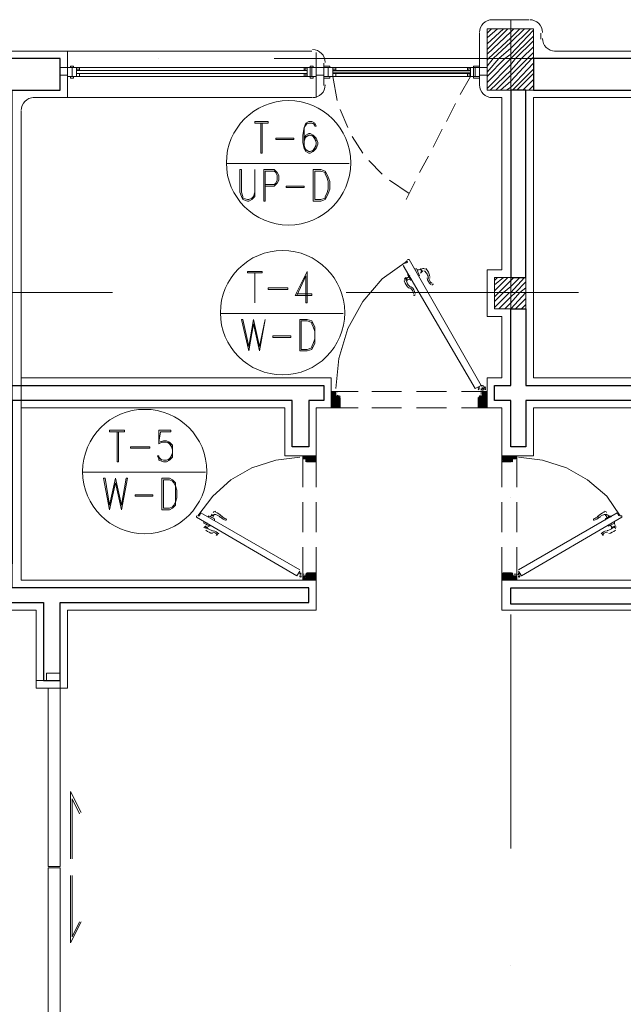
# Model space of a CAD drawing. Header units: metres. Extents: x 5.7 to 89.8, y 4 to 63.5.
# Tile 5 of 25: x 23 to 26.8, y 24.4 to 30.7. Entities that reach past the tile are written whole.
import ezdxf

# ---------------------------------------------------------------- set-up
doc = ezdxf.new("R2010")
doc.units = ezdxf.units.M
doc.header["$MEASUREMENT"] = 0
for name, color, linetype in [('PDF3_ax', 7, 'Continuous'), ('PDF3_column', 7, 'Continuous'), ('PDF3_door', 7, 'Continuous'), ('PDF3_khatchin', 7, 'Continuous'), ('PDF3_Layer5', 7, 'Continuous'), ('PDF3_Sym Tip Win', 7, 'Continuous'), ('PDF3_wall', 7, 'Continuous'), ('PDF3_WIN', 7, 'Continuous')]:
    doc.layers.add(name, color=color, linetype=linetype)

msp = doc.modelspace()

# ---------------------------------------------------------------- linework, layer by layer
at = {"layer": 'PDF3_ax', "lineweight": 9}
for points in [[(26.123, 30.6722), (26.123, 30.6722)], [(21.606, 30.4988), (23.1085, 30.4988)], [(23.8597, 30.4988), (23.8597, 30.4988)], [(24.6013, 30.4988), (26.1038, 30.4988)], [(26.123, 29.9209), (26.123, 28.4185)], [(22.0587, 28.9963), (23.5611, 28.9963)], [(24.3124, 28.9963), (24.3124, 28.9963)], [(25.0636, 28.9963), (26.5564, 28.9963)], [(26.123, 27.6769), (26.123, 27.6769)], [(26.123, 26.9256), (26.123, 25.4232)], [(26.123, 24.6719), (26.123, 24.6719)]]:
    msp.add_lwpolyline(points, dxfattribs=at)
at = {"layer": 'PDF3_column', "lineweight": 18}
for points in [[(25.9689, 30.6625), (25.9978, 30.6914)], [(25.9689, 30.6336), (26.0363, 30.6914)], [(25.9689, 30.5951), (26.0749, 30.6914)], [(25.9689, 30.5566), (26.1038, 30.6914)], [(25.9689, 30.5277), (26.123, 30.6722), (26.1423, 30.6914)], [(25.9689, 30.4892), (25.9786, 30.4988), (26.123, 30.6336), (26.1808, 30.6914)], [(25.9689, 30.4506), (26.0075, 30.4988), (26.123, 30.6047), (26.2097, 30.6914)], [(25.9689, 30.4121), (26.046, 30.4988), (26.123, 30.5662), (26.2482, 30.6914)], [(26.123, 30.7492), (26.123, 30.2484)], [(25.9689, 30.3832), (26.0845, 30.4988), (26.123, 30.5277), (26.2675, 30.6818)], [(25.9689, 30.3447), (26.123, 30.4988), (26.2675, 30.6433)], [(25.9689, 30.3062), (26.123, 30.4603), (26.1519, 30.4988), (26.2675, 30.6144)], [(25.9882, 30.2965), (26.123, 30.4218), (26.1904, 30.4988), (26.2675, 30.5758)], [(26.0267, 30.2965), (26.123, 30.3929), (26.229, 30.4988), (26.2675, 30.5373)], [(26.0556, 30.2965), (26.123, 30.3543), (26.2579, 30.4988), (26.2675, 30.5084)], [(26.3156, 30.4988), (25.9208, 30.4988)], [(26.0941, 30.2965), (26.123, 30.3158), (26.2675, 30.4699)], [(26.123, 30.4988), (26.123, 30.4988)], [(26.1327, 30.2965), (26.2675, 30.4314)], [(26.1615, 30.2965), (26.2675, 30.4025)], [(26.2001, 30.2965), (26.2675, 30.364)], [(26.2386, 30.2965), (26.2675, 30.3254)], [(26.123, 29.1408), (26.123, 28.8422)], [(26.0171, 29.0734), (26.0363, 29.0926)], [(26.0171, 29.0445), (26.0749, 29.0926)], [(26.0171, 29.006), (26.1038, 29.0926)], [(26.0171, 28.9674), (26.046, 28.9963), (26.123, 29.0734), (26.1423, 29.0926)], [(26.0171, 28.9385), (26.0749, 28.9963), (26.123, 29.0349), (26.1808, 29.0926)], [(26.0171, 28.9), (26.1134, 28.9963), (26.123, 28.9963), (26.2097, 29.0926)], [(26.046, 28.8904), (26.123, 28.9674), (26.1519, 28.9963), (26.2193, 29.0638)], [(26.2675, 28.9963), (25.9689, 28.9963)], [(26.0845, 28.8904), (26.123, 28.9289), (26.1808, 28.9963), (26.2193, 29.0252)], [(26.123, 28.8904), (26.2193, 28.9963)], [(26.1519, 28.8904), (26.2193, 28.9578)], [(26.1904, 28.8904), (26.2193, 28.9193)]]:
    msp.add_lwpolyline(points, dxfattribs=at)
for points in [[(25.9689, 30.2965), (26.2675, 30.2965), (26.2675, 30.6914), (25.9689, 30.6914)], [(26.2193, 28.8904), (26.0171, 28.8904), (26.0171, 29.0926), (26.2193, 29.0926)]]:
    msp.add_lwpolyline(points, close=True, dxfattribs=at)
at = {"layer": 'PDF3_door', "lineweight": 18}
for points in [[(24.9962, 28.3799), (25.0154, 28.5726), (25.0732, 28.7652), (25.1695, 28.9385), (25.2947, 29.083), (25.4585, 29.1986)], [(25.4585, 29.2082), (25.4681, 29.2082), (25.9304, 28.3992), (25.8919, 28.3799), (25.4296, 29.1697)], [(25.4296, 29.1793), (25.4585, 29.189), (25.4488, 29.1986)], [(25.4392, 29.1697), (25.4392, 29.1697)], [(24.9962, 28.3607), (24.9673, 28.3607), (24.9673, 28.2547), (25.0154, 28.2547)], [(24.9962, 28.3318), (24.9962, 28.351)], [(25.9497, 28.3607), (25.9689, 28.3607), (25.9689, 28.2547), (25.9208, 28.2547)], [(25.9208, 28.3318), (25.94, 28.3318), (25.94, 28.351)], [(25.9689, 28.3607), (25.9689, 28.3607)], [(25.0154, 28.3318), (25.0058, 28.3318)], [(25.0251, 28.2547), (25.0251, 28.3221)], [(25.9111, 28.2547), (25.9111, 28.3221)], [(24.765, 27.2146), (24.1294, 27.5805), (24.1197, 27.5613), (24.1101, 27.5613), (24.2064, 27.6865), (24.322, 27.7924), (24.4568, 27.8695), (24.6109, 27.9176), (24.765, 27.9369)], [(24.7843, 27.9369), (24.7843, 27.9465), (24.871, 27.9465), (24.871, 27.908)], [(24.8036, 27.908), (24.8036, 27.9273), (24.7843, 27.9273)], [(24.8613, 27.908), (24.8132, 27.908)], [(26.1615, 27.9369), (26.1615, 27.9465), (26.0652, 27.9465), (26.0652, 27.908)], [(26.0749, 27.908), (26.123, 27.908)], [(26.1327, 27.908), (26.1327, 27.9273), (26.1519, 27.9273)], [(26.1712, 27.9369), (26.3253, 27.9176), (26.4794, 27.8695), (26.6142, 27.7924), (26.7394, 27.6865), (26.8261, 27.5613), (26.8357, 27.5613), (26.8357, 27.5517), (26.1904, 27.176), (26.1712, 27.2049)], [(24.1005, 27.5613), (24.1005, 27.5517), (24.7458, 27.176), (24.765, 27.2049)], [(26.1712, 27.2146), (26.8068, 27.5805), (26.8165, 27.5613)], [(24.7843, 27.1664), (24.7843, 27.1471), (24.871, 27.1471), (24.871, 27.1857)], [(24.8036, 27.1857), (24.8036, 27.176), (24.7843, 27.176)], [(24.8613, 27.1953), (24.8132, 27.1953)], [(26.1615, 27.1664), (26.1615, 27.1471), (26.0652, 27.1471), (26.0652, 27.1857)], [(26.0749, 27.1953), (26.123, 27.1953)], [(26.1327, 27.1857), (26.1327, 27.176), (26.1519, 27.176)]]:
    msp.add_lwpolyline(points, dxfattribs=at)
at = {"layer": 'PDF3_door', "lineweight": 5}
for points in [[(25.4585, 29.1215), (25.4585, 29.1215)], [(25.4777, 29.0734), (25.4585, 29.1119)], [(25.5066, 29.1504), (25.5066, 29.1408)], [(25.5355, 29.1023), (25.5163, 29.1504)], [(25.5548, 29.1312), (25.5452, 29.1408), (25.5452, 29.1504)], [(25.5452, 29.1408), (25.5452, 29.1312)], [(25.4488, 29.0734), (25.4488, 29.0926), (25.4392, 29.083)], [(25.4488, 29.0638), (25.4488, 29.0638)], [(24.216, 27.5324), (24.216, 27.542), (24.1775, 27.5613), (24.1775, 27.5517)], [(24.216, 27.5709), (24.2064, 27.5613), (24.1968, 27.5709), (24.2064, 27.5613)], [(24.216, 27.5613), (24.216, 27.5613)], [(26.7202, 27.5613), (26.7202, 27.5613)], [(26.7298, 27.5709), (26.7298, 27.5613), (26.7394, 27.5709), (26.7298, 27.5613)], [(26.7298, 27.5324), (26.7298, 27.542), (26.7587, 27.5613), (26.7683, 27.5517)], [(24.1872, 27.5035), (24.1872, 27.4939), (24.1486, 27.5131), (24.1486, 27.5228)], [(24.1486, 27.4842), (24.1583, 27.4939), (24.1679, 27.4842), (24.1583, 27.4842)], [(26.7491, 27.5035), (26.7491, 27.4939), (26.7876, 27.5131), (26.7876, 27.5228)], [(26.7876, 27.4939), (26.7683, 27.4842)]]:
    msp.add_lwpolyline(points, dxfattribs=at)
for points in [[(25.5927, 29.0875, 0.098999), (25.5836, 29.1143, 0.092349), (25.5664, 29.1344)], [(25.4359, 29.0701, 0.130767), (25.4681, 29.0231, 0.014553), (25.4714, 29.0228)], [(25.44, 29.0734, -0.361436), (25.4488, 29.0926), (25.4585, 29.0734)], [(25.4497, 29.0766, 0.092322), (25.4585, 29.0517, 0.099024), (25.4772, 29.0304)], [(24.2533, 27.5501, 0.099024), (24.2377, 27.5638, 0.09232), (24.2194, 27.5703)], [(24.2587, 27.5588, -0.014534), (24.2613, 27.5584, 0.130766), (24.2225, 27.5849)], [(26.7233, 27.5849, 0.130767), (26.6845, 27.5584, -0.01455), (26.6872, 27.5588)], [(26.7264, 27.5703, 0.092327), (26.7081, 27.5638, 0.099026), (26.6925, 27.5501)], [(24.1633, 27.4781, -0.361382), (24.1583, 27.4939), (24.1679, 27.4842, 0.092348), (24.1847, 27.4721, 0.098999), (24.2044, 27.4654)], [(26.7414, 27.4654, 0.098999), (26.7611, 27.4721, 0.092348), (26.7779, 27.4842), (26.7876, 27.4939), (26.7876, 27.4842)]]:
    msp.add_lwpolyline(points, format="xyb", dxfattribs=at)
at = {"layer": 'PDF3_door', "lineweight": 0}
for points in [[(25.4874, 29.0734), (25.4874, 29.0734)], [(25.0251, 28.2547), (25.0154, 28.2547), (25.0251, 28.2644), (24.9673, 28.3221), (25.0251, 28.274), (24.9673, 28.3318), (24.9962, 28.3607)], [(25.0251, 28.2836), (24.9673, 28.3414), (24.9865, 28.3607), (24.9962, 28.351), (24.9673, 28.3221), (24.9962, 28.3414), (24.9673, 28.3125), (25.0251, 28.2547), (24.9673, 28.3029), (24.9962, 28.3318)], [(25.9208, 28.3896), (25.9111, 28.3799)], [(25.9111, 28.3703), (25.9208, 28.3799)], [(25.9304, 28.2547), (25.9689, 28.2836), (25.9304, 28.3318), (25.9111, 28.3125), (25.9208, 28.3318), (25.9689, 28.274), (25.9111, 28.3221), (25.9689, 28.2644), (25.9593, 28.2547), (25.9111, 28.2933), (25.9689, 28.351), (25.9593, 28.3607), (25.94, 28.3414), (25.94, 28.3607), (25.9689, 28.3318), (25.9111, 28.274), (25.9689, 28.3221), (25.9111, 28.2644), (25.9304, 28.2547), (25.9111, 28.274)], [(25.9111, 28.2836), (25.9689, 28.3414), (25.9497, 28.3607), (25.94, 28.351), (25.9689, 28.3221), (25.94, 28.3414), (25.9689, 28.3125), (25.9111, 28.2547), (25.9208, 28.2547)], [(25.9111, 28.3125), (25.9689, 28.2547), (25.9111, 28.3029), (25.94, 28.3318), (25.9689, 28.3607), (25.94, 28.3414)], [(25.9304, 28.3799), (25.9304, 28.3703)], [(25.9304, 28.3414), (25.9304, 28.3607)], [(25.94, 28.3799), (25.94, 28.3799)], [(25.9593, 28.3799), (25.9593, 28.3703)], [(24.9865, 28.2547), (25.0251, 28.2836), (24.9962, 28.2547), (24.9673, 28.274), (24.9865, 28.2547), (24.9673, 28.2644), (25.0251, 28.3221), (24.9673, 28.274), (25.0154, 28.3318), (24.9673, 28.2836), (25.0058, 28.2547), (25.0251, 28.274)], [(24.9769, 28.2547), (24.9673, 28.2547), (25.0251, 28.3125), (25.0154, 28.3318)], [(25.0154, 28.2547), (24.9673, 28.2933), (25.0058, 28.3318), (25.0251, 28.3125)], [(25.9689, 28.2547), (25.9689, 28.2547)], [(24.7843, 27.9273), (24.7843, 27.9369), (24.7939, 27.9273), (24.8132, 27.9465), (24.7843, 27.9273), (24.8036, 27.9465), (24.8517, 27.908), (24.8132, 27.9465), (24.8613, 27.908), (24.8228, 27.9465), (24.8036, 27.9273), (24.7843, 27.9465), (24.8324, 27.908), (24.7939, 27.9465), (24.8421, 27.908)], [(24.7939, 27.9465), (24.7843, 27.9369), (24.7939, 27.9465)], [(24.7843, 27.9465), (24.7843, 27.9465)], [(24.8036, 27.908), (24.8421, 27.9465), (24.8036, 27.9176), (24.8132, 27.908)], [(24.8324, 27.9465), (24.8036, 27.9273), (24.8324, 27.9465)], [(24.8228, 27.908), (24.8036, 27.9176)], [(24.8324, 27.908), (24.871, 27.9369), (24.8421, 27.908), (24.871, 27.9273), (24.8421, 27.9465), (24.871, 27.9176), (24.8324, 27.9465), (24.871, 27.908), (24.8613, 27.908), (24.871, 27.9176), (24.8517, 27.908)], [(26.1327, 27.9176), (26.1134, 27.908), (26.1519, 27.9465), (26.1038, 27.908), (26.0652, 27.9369), (26.0941, 27.908), (26.0652, 27.9273), (26.0941, 27.9465), (26.0652, 27.9176), (26.1038, 27.9465), (26.1327, 27.9273), (26.1134, 27.9465), (26.1423, 27.9273), (26.123, 27.9465), (26.0749, 27.908), (26.1134, 27.9465), (26.0652, 27.908), (26.0749, 27.908)], [(26.0652, 27.9176), (26.0845, 27.908), (26.0652, 27.9176)], [(26.0845, 27.908), (26.1327, 27.9465), (26.0941, 27.908), (26.1423, 27.9465), (26.1615, 27.9369), (26.1519, 27.9465), (26.1615, 27.9465), (26.1423, 27.9273), (26.1615, 27.9369), (26.1519, 27.9273), (26.1327, 27.9465), (26.1615, 27.9273)], [(24.765, 27.176), (24.765, 27.176)], [(24.765, 27.176), (24.7747, 27.176)], [(24.765, 27.1664), (24.765, 27.1664), (24.765, 27.1664)], [(24.765, 27.1664), (24.765, 27.1664), (24.765, 27.1664)], [(24.765, 27.1568), (24.765, 27.1568)], [(24.8421, 27.1953), (24.7939, 27.1471), (24.8324, 27.1953), (24.8036, 27.176), (24.7843, 27.1471), (24.7843, 27.1568), (24.7939, 27.1471), (24.7843, 27.1664), (24.8036, 27.1471), (24.8517, 27.1953), (24.8132, 27.1471), (24.8613, 27.1953), (24.8228, 27.1471), (24.8036, 27.176), (24.8324, 27.1471), (24.8036, 27.176)], [(24.7843, 27.1664), (24.7843, 27.176), (24.8132, 27.1471), (24.7939, 27.176), (24.7843, 27.1568), (24.8036, 27.176), (24.8228, 27.1953)], [(24.7939, 27.1857), (24.7843, 27.1857)], [(24.7843, 27.176), (24.7939, 27.176)], [(24.8132, 27.1953), (24.8036, 27.1857)], [(24.8421, 27.1471), (24.8036, 27.1857), (24.8421, 27.1471)], [(24.8517, 27.1953), (24.871, 27.176), (24.8421, 27.1953), (24.871, 27.1664), (24.8517, 27.1471), (24.8132, 27.1953), (24.8613, 27.1471), (24.8228, 27.1953), (24.871, 27.1568), (24.8324, 27.1953)], [(24.871, 27.1857), (24.8324, 27.1471), (24.871, 27.1953)], [(24.871, 27.176), (24.8421, 27.1471), (24.871, 27.176)], [(24.871, 27.1857), (24.8613, 27.1953), (24.871, 27.1857)], [(24.871, 27.1568), (24.8613, 27.1471), (24.871, 27.1568)], [(26.0652, 27.1953), (26.1134, 27.1471), (26.0749, 27.1953), (26.123, 27.1471), (26.1423, 27.176), (26.1134, 27.1471), (26.1327, 27.176), (26.1038, 27.1471), (26.0652, 27.1857)], [(26.0749, 27.1953), (26.0652, 27.1857), (26.0845, 27.1953), (26.0652, 27.176), (26.0941, 27.1953), (26.0652, 27.1664), (26.0845, 27.1471), (26.1327, 27.1953)], [(26.1327, 27.1857), (26.123, 27.1953), (26.0749, 27.1471), (26.1134, 27.1953), (26.0652, 27.1568), (26.1038, 27.1953), (26.1519, 27.1471), (26.1327, 27.176), (26.1134, 27.1953), (26.1327, 27.176)], [(26.0652, 27.176), (26.0941, 27.1471), (26.0652, 27.176)], [(26.0652, 27.1568), (26.0749, 27.1471), (26.0652, 27.1568)], [(26.0845, 27.1953), (26.1327, 27.1471), (26.0941, 27.1953), (26.1423, 27.1471), (26.1615, 27.1664), (26.1327, 27.1471), (26.1519, 27.176), (26.1615, 27.1664), (26.1615, 27.176), (26.1423, 27.176)], [(26.0941, 27.1471), (26.1327, 27.1857), (26.0941, 27.1471)], [(26.1423, 27.1857), (26.1615, 27.1857)], [(26.1519, 27.1471), (26.1615, 27.1568), (26.1519, 27.1471)], [(26.1712, 27.176), (26.1712, 27.1664)], [(26.1712, 27.176), (26.1712, 27.176)], [(26.1712, 27.176), (26.1712, 27.176)], [(26.1712, 27.1664), (26.1712, 27.1664), (26.1712, 27.1664)], [(26.1712, 27.1664), (26.1712, 27.1664), (26.1712, 27.1664)], [(26.1712, 27.1568), (26.1712, 27.1568)]]:
    msp.add_lwpolyline(points, dxfattribs=at)
for points in [[(24.9673, 28.351), (25.0251, 28.2933), (24.9769, 28.2547), (25.0251, 28.3029), (24.9673, 28.3607), (24.9769, 28.3607)], [(24.9769, 28.3607), (24.9962, 28.3414)], [(25.9497, 28.3703), (25.94, 28.3703)], [(25.9689, 28.3029), (25.94, 28.3318), (25.9689, 28.2933), (25.9208, 28.2547)], [(25.94, 28.2547), (25.9689, 28.274), (25.9497, 28.2547), (25.9111, 28.2836)], [(24.871, 27.9465), (24.8228, 27.908), (24.8613, 27.9465), (24.8132, 27.908), (24.8517, 27.9465), (24.871, 27.9369), (24.8613, 27.9465)], [(26.0652, 27.9465), (26.1134, 27.908), (26.0749, 27.9465), (26.123, 27.908), (26.1327, 27.9176), (26.0941, 27.9465), (26.1327, 27.908), (26.0845, 27.9465), (26.0652, 27.9369), (26.0749, 27.9465)], [(24.765, 27.1664), (24.765, 27.1664), (24.765, 27.1664)], [(24.7747, 27.1664), (24.7747, 27.176)], [(26.1615, 27.1568), (26.1423, 27.176)], [(26.1712, 27.176), (26.1808, 27.1664), (26.1712, 27.176)], [(26.1808, 27.1664), (26.1808, 27.1664), (26.1808, 27.1664)]]:
    msp.add_lwpolyline(points, close=True, dxfattribs=at)
for points in [[(24.7747, 27.1953), (24.765, 27.1857), (24.765, 27.1953, 0.414193), (24.7674, 27.1863, -0.414193), (24.7657, 27.1929)], [(26.1784, 27.1863, 0.414209), (26.1802, 27.1929, -0.414209), (26.1808, 27.1857), (26.1712, 27.1953), (26.1712, 27.1857)]]:
    msp.add_lwpolyline(points, format="xyb", dxfattribs=at)
for points in [[(24.7891, 27.1857, 0.41421), (24.7843, 27.1809, -0.41421)], [(26.1712, 27.1809, 0.41421), (26.1664, 27.1857, -0.41421)]]:
    msp.add_lwpolyline(points, format="xyb", close=True, dxfattribs=at)
at = {"layer": 'PDF3_door', "lineweight": 18}
for centre in [(25.9545, 28.3848), (24.7698, 27.1712), (26.176, 27.1712)]:
    msp.add_circle(centre, 0.00482, dxfattribs=at)
at = {"layer": 'PDF3_door', "lineweight": 0}
for centre in [(25.9545, 28.3848), (24.7698, 27.1712), (26.176, 27.1712)]:
    msp.add_circle(centre, 0.00482, dxfattribs=at)
at = {"layer": 'PDF3_door', "lineweight": 5}
for centre, radius, start, end in [((25.5211, 29.1841), 0.0433, 270.05505, 301.87134), ((25.5789, 29.0975), 0.0433, 118.13041, 149.94174), ((25.5596, 29.136), 0.0144, 40.51728, 119.99848), ((25.4922, 29.0782), 0.1108, 10.71168, 40.51754), ((25.4344, 29.1264), 0.0433, 298.13041, 329.94174), ((25.4826, 29.0397), 0.0433, 90.05505, 121.87134), ((25.6463, 29.0975), 0.0626, 187.38819, 232.62473), ((25.6463, 29.0975), 0.053, 187.38829, 232.62452), ((25.5211, 29.0782), 0.0818, 7.38093, 10.712), ((25.6174, 29.0493), 0.00482, 232.62544, 52.61888), ((25.444, 28.9819), 0.053, 7.38281, 52.61885), ((25.444, 28.9819), 0.0626, 7.38289, 52.61882), ((25.5018, 28.9819), 0.00482, 187.3882, 7.38357), ((24.2209, 27.5757), 0.0144, 70.5157, 150.00188), ((26.725, 27.5757), 0.0144, 30.00334, 109.49005), ((24.1727, 27.5854), 0.0337, 300.05911, 331.86916), ((24.2401, 27.5468), 0.0337, 148.13361, 179.95082), ((24.2979, 27.5854), 0.053, 217.38115, 262.61719), ((24.2979, 27.5854), 0.0433, 217.38059, 262.61754), ((24.2883, 27.5372), 0.00482, 262.61632, 82.61769), ((26.6576, 27.5372), 0.00482, 97.3882, 277.38357), ((26.6479, 27.5854), 0.0433, 277.38246, 322.61941), ((26.6479, 27.5854), 0.053, 277.38281, 322.61885), ((26.7057, 27.5468), 0.0337, 0.05549, 31.87066), ((26.7731, 27.5854), 0.0337, 208.13084, 239.94089), ((24.2209, 27.5372), 0.0915, 229.48231, 259.28843), ((24.1342, 27.5179), 0.0337, 328.12934, 359.94451), ((24.2016, 27.4698), 0.0337, 120.06417, 151.8751), ((24.2016, 27.412), 0.053, 37.38115, 82.61719), ((26.7442, 27.412), 0.053, 97.38829, 142.62452), ((26.7346, 27.5372), 0.0915, 280.71157, 310.51769), ((26.7442, 27.4698), 0.0337, 28.13084, 59.94089), ((26.8213, 27.5179), 0.0337, 180.05549, 211.87066), ((26.7828, 27.489), 0.0144, 310.51728, 29.99848), ((24.2112, 27.5179), 0.0625, 259.28697, 262.62011), ((24.2016, 27.412), 0.0433, 37.38059, 82.61754), ((24.2305, 27.4409), 0.00482, 217.38217, 37.38024), ((26.7442, 27.412), 0.0433, 97.38841, 142.62459), ((26.7153, 27.4409), 0.00482, 142.62544, 322.61888), ((26.7346, 27.5179), 0.0625, 277.37989, 280.71303)]:
    msp.add_arc(centre, radius, start, end, dxfattribs=at)
at = {"layer": 'PDF3_door', "lineweight": 18}
for centre, start, end in [((25.001, 28.3559), 0.00035, 89.99965), ((25.9545, 28.3559), 90.00035, 179.99965), ((25.0106, 28.3366), 180.00632, 269.99941), ((25.0203, 28.327), 0.00035, 89.99965), ((25.9256, 28.327), 90.00608, 180.00538), ((25.9448, 28.3366), 270.00035, 359.99965), ((25.0203, 28.2595), 270.00035, 359.99965), ((25.9256, 28.2595), 180.00632, 269.99941), ((24.7891, 27.9417), 180.00035, 269.99965), ((24.8084, 27.9321), 0.00035, 89.99965), ((24.818, 27.9128), 180.00035, 269.99965), ((24.8662, 27.9128), 270.00035, 359.99965), ((26.0797, 27.9128), 180.00035, 269.99965), ((26.1278, 27.9128), 270.00035, 359.99965), ((26.1375, 27.9321), 90.00632, 179.99941), ((26.1567, 27.9417), 270.00035, 359.99965), ((24.7891, 27.1712), 90.00632, 179.99941), ((24.8084, 27.1809), 270.00035, 359.99965), ((24.818, 27.1905), 90.00035, 179.99965), ((24.8662, 27.1905), 0.00035, 89.99965), ((26.0797, 27.1905), 90.00632, 179.99941), ((26.1278, 27.1905), 0.00608, 90.00538), ((26.1375, 27.1809), 180.00035, 269.99965), ((26.1567, 27.1712), 0.00035, 89.99965)]:
    msp.add_arc(centre, 0.00482, start, end, dxfattribs=at)
at = {"layer": 'PDF3_door', "lineweight": 0}
for centre, radius, start, end in [((25.9352, 28.3848), 0.0144, 29.99834, 119.99818), ((25.9448, 28.3655), 0.0144, 90.00545, 180.00524), ((25.9352, 28.3848), 0.00482, 29.99905, 119.99813), ((25.9448, 28.3655), 0.00482, 90.00608, 180.00538), ((25.9448, 28.3848), 0.00482, 210.00888, 231.22745), ((25.9545, 28.3751), 0.00482, 270.00035, 359.99965), ((24.7698, 27.1712), 0.00482, 270.00035, 359.99965), ((24.7698, 27.1809), 0.00482, 38.77898, 59.99818), ((26.176, 27.1712), 0.00482, 180.00035, 269.99965), ((26.176, 27.1809), 0.00482, 120.00888, 141.22745)]:
    msp.add_arc(centre, radius, start, end, dxfattribs=at)
at = {"layer": 'PDF3_door', "transparency": 33554559}
for points in [[(25.9497, 28.3896), (25.9497, 28.3799), (25.94, 28.3799)], [(25.9497, 28.3799), (25.94, 28.3799), (25.94, 28.3799)], [(25.94, 28.3799), (25.94, 28.3799), (25.9497, 28.3799)], [(25.94, 28.3799), (25.9497, 28.3799), (25.9497, 28.3703)], [(25.9497, 28.3799), (25.94, 28.3799), (25.94, 28.3799)], [(25.94, 28.3799), (25.94, 28.3799), (25.9497, 28.3799)], [(24.765, 27.1664), (24.765, 27.176), (24.765, 27.176)], [(24.765, 27.176), (24.765, 27.176), (24.765, 27.1664)], [(24.765, 27.1664), (24.765, 27.176), (24.765, 27.176)], [(26.1712, 27.1664), (26.1712, 27.176), (26.1808, 27.1664)], [(26.1712, 27.1664), (26.1712, 27.176), (26.1712, 27.176)]]:
    msp.add_solid(points, dxfattribs=at)
at = {"layer": 'PDF3_khatchin', "lineweight": 18}
for points in [[(24.9769, 30.3832), (25.0058, 30.2291)], [(25.863, 30.3832), (25.7956, 30.2677)], [(25.7667, 30.2099), (25.7089, 30.0943)], [(25.0251, 30.1713), (25.0732, 30.0558)], [(25.1021, 29.998), (25.1695, 29.892)], [(25.68, 30.0461), (25.6222, 29.9306)], [(25.5933, 29.8728), (25.5355, 29.7668)], [(25.2081, 29.8439), (25.2947, 29.7572)], [(25.3429, 29.7187), (25.4681, 29.632)], [(25.5066, 29.709), (25.4488, 29.5935)], [(24.9673, 28.3607), (25.1406, 28.3607)], [(25.2273, 28.3607), (25.4199, 28.3607)], [(25.5163, 28.3607), (25.7089, 28.3607)], [(25.8052, 28.3607), (25.9689, 28.3607)], [(24.9673, 28.2547), (25.1406, 28.2547)], [(25.2273, 28.2547), (25.4199, 28.2547)], [(25.5163, 28.2547), (25.7089, 28.2547)], [(25.8052, 28.2547), (25.9689, 28.2547)], [(24.7843, 27.9465), (24.7843, 27.7443)], [(24.871, 27.9465), (24.871, 27.7443)], [(26.0652, 27.9465), (26.0652, 27.7443)], [(26.1615, 27.9465), (26.1615, 27.7443)], [(24.7843, 27.648), (24.7843, 27.4553)], [(24.871, 27.648), (24.871, 27.4553)], [(26.0652, 27.648), (26.0652, 27.4553)], [(26.1615, 27.648), (26.1615, 27.4553)], [(24.7843, 27.359), (24.7843, 27.1471)], [(24.871, 27.359), (24.871, 27.1471)], [(26.0652, 27.359), (26.0652, 27.1471)], [(26.1615, 27.359), (26.1615, 27.1471)]]:
    msp.add_lwpolyline(points, dxfattribs=at)
at = {"layer": 'PDF3_Layer5', "lineweight": 13}
for points in [[(25.9978, 30.7492), (26.2386, 30.7492)], [(25.9208, 30.3254), (25.9208, 30.6625)], [(26.3156, 30.6625), (26.3156, 30.624)], [(22.8484, 30.547), (24.8421, 30.547)], [(23.2722, 30.547), (23.2722, 30.2484)], [(24.871, 30.2484), (24.871, 30.5373)], [(28.6368, 30.547), (26.4023, 30.547)], [(22.7714, 30.4699), (22.7714, 26.9545), (23.0699, 26.9545), (23.0699, 26.4537), (23.2722, 26.4537), (23.2722, 26.9545), (24.871, 26.9545), (24.871, 27.1471), (22.9736, 27.1471), (22.9736, 28.2547)], [(24.9191, 30.3254), (24.9191, 30.4699)], [(23.0507, 30.2484), (24.8421, 30.2484)], [(25.9978, 30.2484), (26.0652, 30.2484), (26.0652, 29.1408), (25.9689, 29.1408), (25.9689, 28.8422), (26.0652, 28.8422), (26.0652, 28.4474), (25.9689, 28.4474), (25.9689, 28.2547), (26.0652, 28.2547), (26.0652, 27.9465), (26.2675, 27.9465), (26.2675, 28.2547), (27.9722, 28.2547), (27.9722, 27.1471), (26.0652, 27.1471), (26.0652, 26.9545), (28.1648, 26.9545), (28.1648, 28.4474), (26.2675, 28.4474), (26.2675, 30.2484)], [(26.2675, 29.0445), (26.2675, 30.2484), (27.9722, 30.2484), (27.9722, 29.2467), (28.1648, 29.2467), (28.1648, 30.2484), (29.3206, 30.2484), (30.5149, 30.2484)], [(22.9736, 28.4474), (24.9673, 28.4474), (24.9673, 28.2547), (24.871, 28.2547), (24.871, 27.9465), (24.6687, 27.9465), (24.6687, 28.2547), (22.9736, 28.2547), (22.9736, 27.3012), (22.9736, 30.1617)]]:
    msp.add_lwpolyline(points, dxfattribs=at)
for centre, start, end in [((26.0026, 30.6673), 90, 180), ((26.2434, 30.6673), 0.00546, 90), ((26.4071, 30.6288), 180, 270), ((24.8469, 30.4747), 0.00546, 90), ((24.8469, 30.3303), 270, 360), ((26.0026, 30.3303), 180, 270), ((23.0555, 30.1665), 90, 180)]:
    msp.add_arc(centre, 0.0819, start, end, dxfattribs=at)
at = {"layer": 'PDF3_Sym Tip Win', "lineweight": 18}
for points in [[(24.5628, 30.0847), (24.4761, 30.0847), (24.4761, 30.0943), (24.5628, 30.0943)], [(24.7265, 29.9787), (24.6109, 29.9787), (24.6109, 29.9883), (24.7265, 29.9883)], [(24.4761, 29.7861), (24.4761, 29.6416), (24.4665, 29.6127), (24.4568, 29.6031), (24.4376, 29.5935), (24.4279, 29.5935), (24.399, 29.6031), (24.399, 29.6127), (24.3894, 29.6416), (24.3894, 29.7861), (24.3798, 29.7861), (24.3798, 29.6416), (24.3894, 29.6127), (24.399, 29.5935), (24.4279, 29.5838), (24.4376, 29.5838), (24.4568, 29.5935), (24.4761, 29.6127), (24.4761, 29.6416)], [(24.8517, 29.5838), (24.8999, 29.5838), (24.9288, 29.5935), (24.9384, 29.6127), (24.948, 29.632), (24.9576, 29.6609), (24.9576, 29.709), (24.948, 29.7379), (24.9384, 29.7572), (24.9288, 29.7765), (24.8999, 29.7861), (24.8517, 29.7861)], [(24.8613, 29.5935), (24.8999, 29.5935), (24.9288, 29.6031), (24.9288, 29.6127), (24.9384, 29.632), (24.948, 29.6609), (24.948, 29.709), (24.9384, 29.7379), (24.9288, 29.7572), (24.9288, 29.7668), (24.8999, 29.7765), (24.8613, 29.7765)], [(24.7939, 29.6705), (24.6783, 29.6705), (24.6783, 29.6801), (24.7939, 29.6801)], [(24.5242, 29.1215), (24.4279, 29.1215), (24.4279, 29.1312), (24.5242, 29.1312)], [(24.688, 29.0156), (24.5628, 29.0156), (24.5628, 29.0252), (24.688, 29.0252)], [(24.505, 28.6207), (24.4665, 28.7941), (24.4376, 28.6207), (24.3894, 28.823), (24.399, 28.823), (24.4376, 28.6496), (24.4665, 28.823), (24.505, 28.6496), (24.5435, 28.823)], [(24.765, 28.6207), (24.8132, 28.6207), (24.8421, 28.6303), (24.8517, 28.6496), (24.8613, 28.6689), (24.8613, 28.6978), (24.8613, 28.7459), (24.8613, 28.7748), (24.8517, 28.7941), (24.8421, 28.8133), (24.8132, 28.823), (24.765, 28.823)], [(24.7747, 28.6303), (24.8132, 28.6303), (24.8421, 28.64), (24.8421, 28.6496), (24.8517, 28.6689), (24.8613, 28.6978), (24.8613, 28.7459), (24.8517, 28.7748), (24.8421, 28.7941), (24.8421, 28.8037), (24.8132, 28.8133), (24.7747, 28.8133)], [(24.7072, 28.7074), (24.5917, 28.7074), (24.5917, 28.717), (24.7072, 28.717)], [(23.6382, 28.1006), (23.5419, 28.1006), (23.5419, 28.1103), (23.6382, 28.1103)], [(23.8019, 27.9947), (23.6767, 27.9947), (23.6767, 28.0043), (23.8019, 28.0043)], [(23.6189, 27.5998), (23.5804, 27.7732), (23.5419, 27.5998), (23.5033, 27.8021), (23.513, 27.8021), (23.5419, 27.6287), (23.5804, 27.8021), (23.6189, 27.6287), (23.6478, 27.8021), (23.6574, 27.8021)], [(23.879, 27.5998), (23.9271, 27.5998), (23.9464, 27.6094), (23.9656, 27.6287), (23.9656, 27.648), (23.9753, 27.6769), (23.9753, 27.725), (23.9656, 27.7539), (23.9656, 27.7732), (23.9464, 27.7924), (23.9271, 27.8021), (23.879, 27.8021)], [(23.8886, 27.6094), (23.9271, 27.6094), (23.9464, 27.6191), (23.956, 27.6287), (23.9656, 27.648), (23.9656, 27.6769), (23.9656, 27.725), (23.9656, 27.7539), (23.956, 27.7732), (23.9464, 27.7828), (23.9271, 27.7924), (23.8886, 27.7924)], [(23.8212, 27.6865), (23.7056, 27.6865), (23.7056, 27.6961), (23.8212, 27.6961)]]:
    msp.add_lwpolyline(points, close=True, dxfattribs=at)
for points in [[(24.5146, 30.0847), (24.5146, 29.892), (24.5242, 29.892), (24.5242, 30.0847)], [(24.8517, 30.0847), (24.8613, 30.0654), (24.871, 30.0654), (24.8613, 30.0847), (24.8421, 30.0943), (24.8228, 30.0943), (24.8036, 30.0847), (24.7939, 30.0558), (24.7843, 30.0076), (24.7843, 29.9595), (24.7939, 29.9209), (24.8036, 29.9017), (24.8228, 29.892), (24.8324, 29.892), (24.8517, 29.9017), (24.871, 29.9209), (24.8806, 29.9498), (24.8806, 29.9595), (24.871, 29.9883), (24.8517, 30.0076), (24.8324, 30.0172), (24.8228, 30.0172), (24.8036, 30.0076), (24.7939, 29.9883)], [(24.8132, 30.0847), (24.7939, 30.0558), (24.7939, 30.0076), (24.7939, 29.9595), (24.7939, 29.9209), (24.8228, 29.9017)], [(24.8613, 30.075), (24.8421, 30.0847), (24.8228, 30.0847), (24.8036, 30.075)], [(24.871, 29.9691), (24.8517, 29.998), (24.8324, 30.0076), (24.8228, 30.0076), (24.8036, 29.998), (24.7939, 29.9691)], [(24.8228, 30.0076), (24.7939, 29.9883), (24.7939, 29.9595)], [(24.8421, 29.9017), (24.8613, 29.9209), (24.871, 29.9498), (24.871, 29.9595), (24.8613, 29.9883), (24.8421, 30.0076)], [(24.7939, 29.9402), (24.8036, 29.9113), (24.8228, 29.9017), (24.8324, 29.9017), (24.8517, 29.9113), (24.871, 29.9402)], [(25.0829, 29.8246), (24.2931, 29.8246)], [(24.5435, 29.6801), (24.6013, 29.6801), (24.6109, 29.6898), (24.6206, 29.6994), (24.6302, 29.7187), (24.6302, 29.7476), (24.6206, 29.7668), (24.6109, 29.7765), (24.6013, 29.7861), (24.5339, 29.7861), (24.5339, 29.5838), (24.5435, 29.5838), (24.5435, 29.7765), (24.6013, 29.7765), (24.6109, 29.7668), (24.6206, 29.7476), (24.6206, 29.7187), (24.6109, 29.6994), (24.6013, 29.6898), (24.5435, 29.6898)], [(24.4761, 29.1215), (24.4761, 28.9289), (24.4761, 29.1215)], [(24.7458, 28.9771), (24.8036, 29.1023), (24.8036, 28.9289), (24.8132, 28.9289), (24.8132, 29.1312), (24.7361, 28.9771), (24.8421, 28.9771), (24.8421, 28.9867), (24.7458, 28.9867)], [(24.4761, 28.9289), (24.4761, 28.9289)], [(25.0443, 28.8615), (24.2546, 28.8615)], [(23.59, 28.1006), (23.59, 27.908), (23.5997, 27.908), (23.5997, 28.1006)], [(23.9464, 27.9562), (23.9271, 27.9273), (23.9078, 27.9176), (23.8886, 27.9176), (23.8597, 27.9273), (23.8597, 27.9465), (23.8501, 27.9465), (23.8597, 27.9273), (23.8597, 27.9176), (23.8886, 27.908), (23.9078, 27.908), (23.9271, 27.9176), (23.9464, 27.9369), (23.9464, 27.9658), (23.9464, 27.9851), (23.9464, 28.014), (23.9271, 28.0332), (23.9078, 28.0428), (23.8886, 28.0428), (23.8597, 28.0332), (23.8693, 28.1006), (23.9367, 28.1006), (23.9367, 28.1103), (23.8597, 28.1103), (23.8597, 28.0236), (23.879, 28.0332), (23.9078, 28.0332), (23.9271, 28.0236), (23.9464, 27.9947)], [(23.9175, 28.0332), (23.9367, 28.014), (23.9464, 27.9851), (23.9464, 27.9658), (23.9367, 27.9369), (23.9175, 27.9176)], [(23.879, 27.9176), (23.8597, 27.9369)], [(24.1583, 27.8406), (23.3685, 27.8406)]]:
    msp.add_lwpolyline(points, dxfattribs=at)
for centre in [(24.6928, 29.8294), (24.6543, 28.8663), (23.7682, 27.8454)]:
    msp.add_circle(centre, 0.3997, dxfattribs=at)
at = {"layer": 'PDF3_wall', "lineweight": 30}
for points in [[(24.7169, 28.0043), (24.7169, 28.3029), (22.9158, 28.3029), (22.9158, 27.2531), (22.9158, 30.2965), (23.224, 30.2965), (23.224, 30.4988), (22.8195, 30.4988), (22.8195, 27.0027), (23.1181, 27.0027), (23.1181, 26.5019), (23.224, 26.5019), (23.224, 27.0027), (24.8228, 27.0027), (24.8228, 27.099), (22.9158, 27.099), (22.9158, 28.3029)], [(22.9158, 28.3992), (24.9191, 28.3992), (24.9191, 28.3029), (24.8228, 28.3029), (24.8228, 28.0043), (24.7169, 28.0043), (24.7169, 28.3029)]]:
    msp.add_lwpolyline(points, dxfattribs=at)
for points in [[(28.1167, 29.3045), (28.1167, 30.2965), (28.6657, 30.2965), (28.6657, 30.4988), (26.2675, 30.4988), (26.2675, 30.2965), (28.0204, 30.2965), (28.0204, 29.3045)], [(26.2193, 29.0926), (26.2193, 30.2965), (26.123, 30.2965), (26.123, 29.0926)], [(26.123, 27.099), (28.0204, 27.099), (28.0204, 28.3029), (26.2193, 28.3029), (26.2193, 28.0043), (26.123, 28.0043), (26.123, 28.3029), (26.0171, 28.3029), (26.0171, 28.3992), (26.123, 28.3992), (26.123, 28.8904), (26.2193, 28.8904), (26.2193, 28.3992), (28.1167, 28.3992), (28.1167, 26.993), (26.123, 26.993)]]:
    msp.add_lwpolyline(points, close=True, dxfattribs=at)
at = {"layer": 'PDF3_WIN', "lineweight": 18}
for points in [[(23.224, 30.441), (23.224, 30.3929), (23.2722, 30.3929), (23.2722, 30.441)], [(23.3011, 30.3832), (23.2722, 30.3832), (23.2722, 30.441), (23.3011, 30.441), (23.33, 30.441), (23.33, 30.3832), (23.3011, 30.3832), (23.3011, 30.441)], [(23.2722, 30.441), (23.2722, 30.3832), (23.3011, 30.3832), (23.3011, 30.441)], [(23.3107, 30.4506), (23.3107, 30.441), (23.2915, 30.441), (23.2915, 30.4506)], [(23.3492, 30.4218), (23.33, 30.4218), (23.33, 30.441), (23.33, 30.3832), (23.3011, 30.3832), (23.3011, 30.441), (23.33, 30.441), (23.3492, 30.441)], [(23.3492, 30.441), (23.3492, 30.4314), (23.33, 30.4314), (23.33, 30.441)], [(24.8036, 30.441), (24.7939, 30.441), (24.7939, 30.4314), (24.8036, 30.4314)], [(24.7939, 30.4218), (24.7939, 30.441), (24.8132, 30.441), (24.8132, 30.4218)], [(24.8324, 30.3832), (24.8324, 30.441), (24.8132, 30.441), (24.8132, 30.3832)], [(24.8132, 30.441), (24.8132, 30.3832), (24.8421, 30.3832), (24.8421, 30.441)], [(24.8324, 30.4506), (24.8324, 30.441), (24.8517, 30.441), (24.8517, 30.4506)], [(24.8421, 30.441), (24.871, 30.441), (24.871, 30.3832), (24.8421, 30.3832)], [(24.871, 30.441), (24.871, 30.3929), (24.9191, 30.3929), (24.9191, 30.441)], [(24.9576, 30.4506), (24.9576, 30.441), (24.9191, 30.441), (24.9191, 30.4506)], [(24.948, 30.3832), (24.9191, 30.3832), (24.9191, 30.441), (24.948, 30.441), (24.9769, 30.441), (24.9769, 30.3832), (24.948, 30.3832), (24.948, 30.441)], [(24.9191, 30.441), (24.9191, 30.3832), (24.948, 30.3832), (24.948, 30.441)], [(24.9962, 30.4218), (24.9769, 30.4218), (24.9769, 30.441), (24.9769, 30.3832), (24.948, 30.3832), (24.948, 30.441), (24.9769, 30.441), (24.9962, 30.441)], [(24.9962, 30.441), (24.9962, 30.4314), (24.9769, 30.4314), (24.9769, 30.441)], [(25.8534, 30.441), (25.8437, 30.441), (25.8437, 30.4314), (25.8534, 30.4314)], [(25.8437, 30.4218), (25.8437, 30.441), (25.863, 30.441), (25.863, 30.4218)], [(25.8822, 30.3832), (25.8822, 30.441), (25.863, 30.441), (25.863, 30.3832)], [(25.863, 30.441), (25.863, 30.3832), (25.8919, 30.3832), (25.8919, 30.441)], [(25.8822, 30.4506), (25.8822, 30.441), (25.9208, 30.441), (25.9208, 30.4506)], [(25.8919, 30.441), (25.9208, 30.441), (25.9208, 30.3832), (25.8919, 30.3832)], [(25.9208, 30.441), (25.9208, 30.3832), (25.8919, 30.3832), (25.8919, 30.441)], [(25.9208, 30.441), (25.9208, 30.3929), (25.9689, 30.3929), (25.9689, 30.441)], [(23.3107, 30.3832), (23.3107, 30.3736), (23.2915, 30.3736), (23.2915, 30.3832)], [(23.3492, 30.3832), (23.3492, 30.4025), (23.33, 30.4025), (23.33, 30.3832)], [(23.3492, 30.4025), (23.3492, 30.3832), (23.33, 30.3832), (23.33, 30.4025)], [(24.8036, 30.3832), (24.7939, 30.3832), (24.7939, 30.4025), (24.8036, 30.4025)], [(24.7939, 30.4025), (24.7939, 30.3832), (24.8132, 30.3832), (24.8132, 30.4025)], [(24.9576, 30.3832), (24.9576, 30.3736), (24.9191, 30.3736), (24.9191, 30.3832)], [(24.9962, 30.3832), (24.9962, 30.4025), (24.9769, 30.4025), (24.9769, 30.3832)], [(24.9962, 30.4025), (24.9962, 30.3832), (24.9769, 30.3832), (24.9769, 30.4025)], [(25.8534, 30.3832), (25.8437, 30.3832), (25.8437, 30.4025), (25.8534, 30.4025)], [(25.8437, 30.4025), (25.8437, 30.3832), (25.863, 30.3832), (25.863, 30.4025)], [(23.224, 26.5019), (23.224, 26.55), (23.1374, 26.55), (23.1374, 26.5019)], [(23.0699, 26.5019), (23.0699, 26.4537), (23.224, 26.4537), (23.224, 26.5019)]]:
    msp.add_lwpolyline(points, close=True, dxfattribs=at)
for points in [[(24.7939, 30.441), (23.3492, 30.441)], [(24.8324, 30.3832), (24.8324, 30.3736), (24.8517, 30.3736), (24.8517, 30.3832), (24.8421, 30.3832), (24.8421, 30.441), (24.871, 30.441), (24.871, 30.3832), (24.8421, 30.3832)], [(25.8437, 30.441), (24.9962, 30.441)], [(24.7939, 30.4218), (23.3492, 30.4218)], [(24.7939, 30.4025), (23.3492, 30.4025)], [(24.7939, 30.3832), (23.3492, 30.3832)], [(25.863, 30.4218), (24.9769, 30.4218)], [(24.9769, 30.4121), (25.863, 30.4121), (24.9769, 30.4121)], [(25.8437, 30.4218), (24.9962, 30.4218)], [(25.8437, 30.4025), (24.9962, 30.4025)], [(25.8437, 30.3832), (24.9962, 30.3832)], [(25.863, 30.3832), (25.863, 30.3832)], [(25.8822, 30.3832), (25.8822, 30.3736), (25.9208, 30.3736), (25.9208, 30.3832)], [(25.8822, 30.3832), (25.8822, 30.3832)], [(25.9015, 30.3832), (25.8919, 30.3832)], [(23.224, 26.5019), (23.224, 25.3076), (23.147, 25.3076), (23.147, 26.4537)], [(23.3589, 25.6543), (23.2915, 25.7891), (23.2915, 25.3557)], [(23.3492, 25.6447), (23.3011, 25.741), (23.3011, 25.3557)], [(23.147, 23.8436), (23.147, 25.298), (23.224, 25.298), (23.224, 23.8436)], [(23.3589, 24.9512), (23.2915, 24.8164), (23.2915, 25.2498)], [(23.3492, 24.9512), (23.3011, 24.8549), (23.3011, 25.2498)]]:
    msp.add_lwpolyline(points, dxfattribs=at)

doc.saveas('drawing.dxf')
